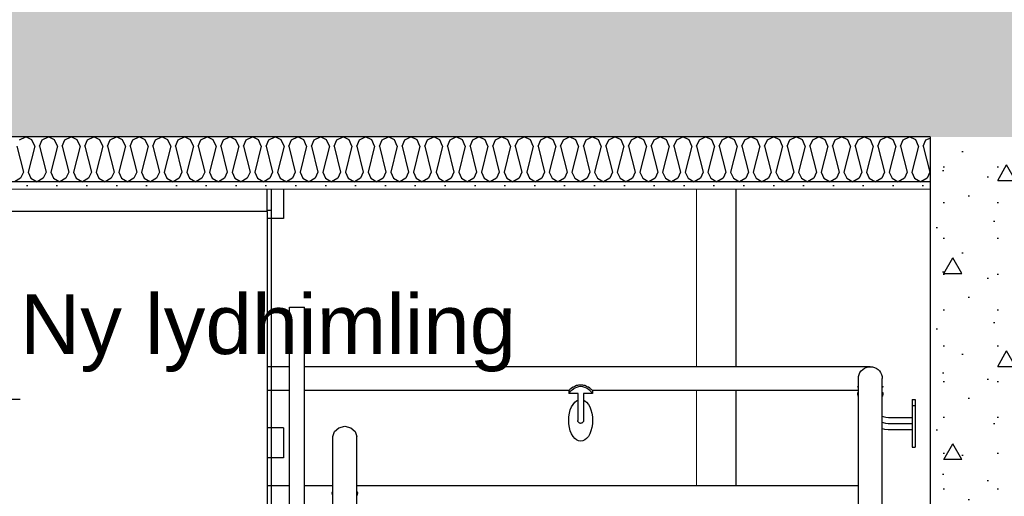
# Model space of a CAD drawing. Header units: millimetres. Extents: x -8544 to 51179, y -2070 to 13050.
# Tile 24 of 168: x 1963 to 3611, y 6018 to 6817. Entities that reach past the tile are written whole.
import ezdxf

# ---------------------------------------------------------------- set-up
doc = ezdxf.new("R2010")
doc.units = ezdxf.units.MM
doc.header["$LTSCALE"] = 0.5
doc.header["$MEASUREMENT"] = 0
doc.linetypes.add('PLINE', pattern=[0])
for name, color, linetype in [('0(Nye konstruksjoner)', 7, 'Continuous'), ('2411 Bærende innervegger betong', 7, 'Continuous'), ('2411 Bærende innervegger betong (Skravur)', 7, 'Continuous'), ('251- Frittbærende dekker', 7, 'Continuous'), ('251- Frittbærende dekker (Skravur)', 7, 'Continuous'), ('256- Faste himlinger og overflatebehandling (Skravur)(Nye konstruksjoner)', 7, 'Continuous'), ('256- Faste himlinger og overflatebehandling(Nye konstruksjoner)', 7, 'Continuous'), ('281- Innvendige trapper(Nye konstruksjoner)', 7, 'Continuous'), ('287- Andre rekkverk_ håndlister og fendere(Nye konstruksjoner)', 7, 'Continuous'), ('832- Tekst bygning(Nye konstruksjoner)', 7, 'Continuous')]:
    doc.layers.add(name, color=color, linetype=linetype)
doc.layers.add('234- Vinduer_ dører_ porter(Nye konstruksjoner)', color=7, linetype='Continuous', lineweight=0)
doc.layers.add('236- Innvendig kledning og overflate(Nye konstruksjoner)', color=7, linetype='Continuous', lineweight=0)
doc.styles.add('GENERATED_STYLE_2', font='arial.ttf')
doc.dimstyles.new('GENERATED_STYLE__2', dxfattribs={"dimtxt": 0.18, "dimasz": 182.4, "dimexe": 0.18, "dimexo": 0.0625, "dimgap": 0, "dimtad": 0, "dimtih": 1, "dimtoh": 1, "dimdec": 4, "dimzin": 0, "dimdsep": 46, "dimcen": 0.09, "dimadec": 0, "dimazin": 0, "dimtfac": 1, "dimtdec": 4, "dimtmove": 0, "dimatfit": 3, "dimldrblk": 'ARROWHEAD_5', "dimfxl": 1, "dimtolj": 1, "dimtzin": 0, "dimarcsym": 0})
pattern_1 = [(0, (0, 0), (0, 311.769), [30, -150]), (0, (90, 155.9), (0, 311.769), [30, -150]), (60, (0, 0), (-270, 155.8846), [30, -150]), (60, (180, 0), (-270, 155.8846), [30, -150]), (120, (30, 0), (270, 155.8846), [30, -150]), (120, (210, 0), (270, 155.8846), [30, -150]), (0, (0, 30), (0, 60), [0, -60, 0, -90]), (45, (30, 30), (-42.4264, 42.4264), [0, -45, 0, -75])]

# ---------------------------------------------------------------- blocks, each defined once
blk = doc.blocks.new('*X78')
at = {"layer": '256- Faste himlinger og overflatebehandling (Skravur)(Nye konstruksjoner)', "linetype": 'PLINE'}
for p, q in [((1962.5, 6615.1), (1972.9, 6620)), ((1983.2, 6615.1), (1972.9, 6620)), ((1987.8, 6604.9), (1983.2, 6615.1)), ((1995.8, 6604.9), (2000.4, 6615.1)), ((2000.4, 6615.1), (2010.8, 6620)), ((2021.2, 6615.1), (2010.8, 6620)), ((2025.8, 6604.9), (2021.2, 6615.1)), ((2033.7, 6604.9), (2038.4, 6615.1)), ((2038.4, 6615.1), (2048.7, 6620)), ((2059.1, 6615.1), (2048.7, 6620)), ((2063.7, 6604.9), (2059.1, 6615.1)), ((2071.7, 6604.9), (2076.3, 6615.1)), ((2076.3, 6615.1), (2086.7, 6620)), ((2097, 6615.1), (2086.7, 6620)), ((2101.7, 6604.9), (2097, 6615.1)), ((2109.6, 6604.9), (2114.3, 6615.1)), ((2114.3, 6615.1), (2124.6, 6620)), ((2135, 6615.1), (2124.6, 6620)), ((2139.6, 6604.9), (2135, 6615.1)), ((2147.6, 6604.9), (2152.2, 6615.1)), ((2152.2, 6615.1), (2162.6, 6620)), ((2172.9, 6615.1), (2162.6, 6620)), ((2177.5, 6604.9), (2172.9, 6615.1)), ((2185.5, 6604.9), (2190.1, 6615.1)), ((2190.1, 6615.1), (2200.5, 6620)), ((2210.9, 6615.1), (2200.5, 6620)), ((2215.5, 6604.9), (2210.9, 6615.1)), ((2223.4, 6604.9), (2228.1, 6615.1)), ((2228.1, 6615.1), (2238.4, 6620)), ((2248.8, 6615.1), (2238.4, 6620)), ((2253.4, 6604.9), (2248.8, 6615.1)), ((2261.4, 6604.9), (2266, 6615.1)), ((2266, 6615.1), (2276.4, 6620)), ((2286.7, 6615.1), (2276.4, 6620)), ((2291.4, 6604.9), (2286.7, 6615.1)), ((2299.3, 6604.9), (2303.9, 6615.1)), ((2303.9, 6615.1), (2314.3, 6620)), ((2324.7, 6615.1), (2314.3, 6620)), ((2329.3, 6604.9), (2324.7, 6615.1)), ((2337.3, 6604.9), (2341.9, 6615.1)), ((2341.9, 6615.1), (2352.2, 6620)), ((2362.6, 6615.1), (2352.2, 6620)), ((2367.2, 6604.9), (2362.6, 6615.1)), ((2375.2, 6604.9), (2379.8, 6615.1)), ((2379.8, 6615.1), (2390.2, 6620)), ((2400.5, 6615.1), (2390.2, 6620)), ((2405.2, 6604.9), (2400.5, 6615.1)), ((2413.1, 6604.9), (2417.8, 6615.1)), ((2417.8, 6615.1), (2428.1, 6620)), ((2438.5, 6615.1), (2428.1, 6620)), ((2443.1, 6604.9), (2438.5, 6615.1)), ((2451.1, 6604.9), (2455.7, 6615.1)), ((2455.7, 6615.1), (2466.1, 6620)), ((2476.4, 6615.1), (2466.1, 6620)), ((2481.1, 6604.9), (2476.4, 6615.1)), ((2489, 6604.9), (2493.6, 6615.1)), ((2493.6, 6615.1), (2504, 6620)), ((2514.4, 6615.1), (2504, 6620)), ((2519, 6604.9), (2514.4, 6615.1)), ((2527, 6604.9), (2531.6, 6615.1)), ((2531.6, 6615.1), (2541.9, 6620)), ((2552.3, 6615.1), (2541.9, 6620)), ((2556.9, 6604.9), (2552.3, 6615.1)), ((2564.9, 6604.9), (2569.5, 6615.1)), ((2569.5, 6615.1), (2579.9, 6620)), ((2590.2, 6615.1), (2579.9, 6620)), ((2594.9, 6604.9), (2590.2, 6615.1)), ((2602.8, 6604.9), (2607.5, 6615.1)), ((2607.5, 6615.1), (2617.8, 6620)), ((2628.2, 6615.1), (2617.8, 6620)), ((2632.8, 6604.9), (2628.2, 6615.1)), ((2640.8, 6604.9), (2645.4, 6615.1)), ((2645.4, 6615.1), (2655.8, 6620)), ((2666.1, 6615.1), (2655.8, 6620)), ((2670.7, 6604.9), (2666.1, 6615.1)), ((2678.7, 6604.9), (2683.3, 6615.1)), ((2683.3, 6615.1), (2693.7, 6620)), ((2704.1, 6615.1), (2693.7, 6620)), ((2708.7, 6604.9), (2704.1, 6615.1)), ((2716.7, 6604.9), (2721.3, 6615.1)), ((2721.3, 6615.1), (2731.6, 6620)), ((2742, 6615.1), (2731.6, 6620)), ((2746.6, 6604.9), (2742, 6615.1)), ((2754.6, 6604.9), (2759.2, 6615.1)), ((2759.2, 6615.1), (2769.6, 6620)), ((2779.9, 6615.1), (2769.6, 6620)), ((2784.6, 6604.9), (2779.9, 6615.1)), ((2792.5, 6604.9), (2797.2, 6615.1)), ((2797.2, 6615.1), (2807.5, 6620)), ((2817.9, 6615.1), (2807.5, 6620)), ((2822.5, 6604.9), (2817.9, 6615.1)), ((2830.5, 6604.9), (2835.1, 6615.1)), ((2835.1, 6615.1), (2845.5, 6620)), ((2855.8, 6615.1), (2845.5, 6620)), ((2860.4, 6604.9), (2855.8, 6615.1)), ((2868.4, 6604.9), (2873, 6615.1)), ((2873, 6615.1), (2883.4, 6620)), ((2893.8, 6615.1), (2883.4, 6620)), ((2898.4, 6604.9), (2893.8, 6615.1)), ((2906.4, 6604.9), (2911, 6615.1)), ((2911, 6615.1), (2921.3, 6620)), ((2931.7, 6615.1), (2921.3, 6620)), ((2936.3, 6604.9), (2931.7, 6615.1)), ((2944.3, 6604.9), (2948.9, 6615.1)), ((2948.9, 6615.1), (2959.3, 6620)), ((2969.6, 6615.1), (2959.3, 6620)), ((2974.3, 6604.9), (2969.6, 6615.1)), ((2982.2, 6604.9), (2986.9, 6615.1)), ((2986.9, 6615.1), (2997.2, 6620)), ((3007.6, 6615.1), (2997.2, 6620)), ((3012.2, 6604.9), (3007.6, 6615.1)), ((3020.2, 6604.9), (3024.8, 6615.1)), ((3024.8, 6615.1), (3035.2, 6620)), ((3045.5, 6615.1), (3035.2, 6620)), ((3050.1, 6604.9), (3045.5, 6615.1)), ((3058.1, 6604.9), (3062.7, 6615.1)), ((3062.7, 6615.1), (3073.1, 6620)), ((3083.5, 6615.1), (3073.1, 6620)), ((3088.1, 6604.9), (3083.5, 6615.1)), ((3096.1, 6604.9), (3100.7, 6615.1)), ((3100.7, 6615.1), (3111, 6620)), ((3121.4, 6615.1), (3111, 6620)), ((3126, 6604.9), (3121.4, 6615.1)), ((3134, 6604.9), (3138.6, 6615.1)), ((3138.6, 6615.1), (3149, 6620)), ((3159.3, 6615.1), (3149, 6620)), ((3164, 6604.9), (3159.3, 6615.1)), ((3171.9, 6604.9), (3176.6, 6615.1)), ((3176.6, 6615.1), (3186.9, 6620)), ((3197.3, 6615.1), (3186.9, 6620)), ((3201.9, 6604.9), (3197.3, 6615.1)), ((3209.9, 6604.9), (3214.5, 6615.1)), ((3214.5, 6615.1), (3224.9, 6620)), ((3235.2, 6615.1), (3224.9, 6620)), ((3239.8, 6604.9), (3235.2, 6615.1)), ((3247.8, 6604.9), (3252.4, 6615.1)), ((3252.4, 6615.1), (3262.8, 6620)), ((3273.2, 6615.1), (3262.8, 6620)), ((3277.8, 6604.9), (3273.2, 6615.1)), ((3285.8, 6604.9), (3290.4, 6615.1)), ((3290.4, 6615.1), (3300.7, 6620)), ((3311.1, 6615.1), (3300.7, 6620)), ((3315.7, 6604.9), (3311.1, 6615.1)), ((3323.7, 6604.9), (3328.3, 6615.1)), ((3328.3, 6615.1), (3338.7, 6620)), ((3349, 6615.1), (3338.7, 6620)), ((3353.7, 6604.9), (3349, 6615.1)), ((3361.6, 6604.9), (3366.3, 6615.1)), ((3366.3, 6615.1), (3376.6, 6620)), ((3387, 6615.1), (3376.6, 6620)), ((3391.6, 6604.9), (3387, 6615.1)), ((3399.6, 6604.9), (3404.2, 6615.1)), ((3404.2, 6615.1), (3414.6, 6620)), ((3424.9, 6615.1), (3414.6, 6620)), ((3429.5, 6604.9), (3424.9, 6615.1)), ((3437.5, 6604.9), (3442.1, 6615.1)), ((3442.1, 6615.1), (3452.5, 6620)), ((3462.9, 6615.1), (3452.5, 6620)), ((3467.5, 6604.9), (3462.9, 6615.1)), ((3475.4, 6604.9), (3480.1, 6615.1)), ((3480.1, 6615.1), (3486.9, 6618.3)), ((1957.9, 6604.9), (1968.9, 6560.9)), ((1987.8, 6604.9), (1976.8, 6560.9)), ((1995.8, 6604.9), (2006.8, 6560.9)), ((2025.8, 6604.9), (2014.8, 6560.9)), ((2033.7, 6604.9), (2044.7, 6560.9)), ((2063.7, 6604.9), (2052.7, 6560.9)), ((2071.7, 6604.9), (2082.7, 6560.9)), ((2101.7, 6604.9), (2090.7, 6560.9)), ((2109.6, 6604.9), (2120.6, 6560.9)), ((2139.6, 6604.9), (2128.6, 6560.9)), ((2147.6, 6604.9), (2158.6, 6560.9)), ((2177.5, 6604.9), (2166.5, 6560.9)), ((2185.5, 6604.9), (2196.5, 6560.9)), ((2215.5, 6604.9), (2204.5, 6560.9)), ((2223.4, 6604.9), (2234.4, 6560.9)), ((2253.4, 6604.9), (2242.4, 6560.9)), ((2261.4, 6604.9), (2272.4, 6560.9)), ((2291.4, 6604.9), (2280.4, 6560.9)), ((2299.3, 6604.9), (2310.3, 6560.9)), ((2329.3, 6604.9), (2318.3, 6560.9)), ((2337.3, 6604.9), (2348.3, 6560.9)), ((2367.2, 6604.9), (2356.2, 6560.9)), ((2375.2, 6604.9), (2386.2, 6560.9)), ((2405.2, 6604.9), (2394.2, 6560.9)), ((2413.1, 6604.9), (2424.1, 6560.9)), ((2443.1, 6604.9), (2432.1, 6560.9)), ((2451.1, 6604.9), (2462.1, 6560.9)), ((2481.1, 6604.9), (2470.1, 6560.9)), ((2489, 6604.9), (2500, 6560.9)), ((2519, 6604.9), (2508, 6560.9)), ((2527, 6604.9), (2538, 6560.9)), ((2556.9, 6604.9), (2545.9, 6560.9)), ((2564.9, 6604.9), (2575.9, 6560.9)), ((2594.9, 6604.9), (2583.9, 6560.9)), ((2602.8, 6604.9), (2613.8, 6560.9)), ((2632.8, 6604.9), (2621.8, 6560.9)), ((2640.8, 6604.9), (2651.8, 6560.9)), ((2670.7, 6604.9), (2659.7, 6560.9)), ((2678.7, 6604.9), (2689.7, 6560.9)), ((2708.7, 6604.9), (2697.7, 6560.9)), ((2716.7, 6604.9), (2727.7, 6560.9)), ((2746.6, 6604.9), (2735.6, 6560.9)), ((2754.6, 6604.9), (2765.6, 6560.9)), ((2784.6, 6604.9), (2773.6, 6560.9)), ((2792.5, 6604.9), (2803.5, 6560.9)), ((2822.5, 6604.9), (2811.5, 6560.9)), ((2830.5, 6604.9), (2841.5, 6560.9)), ((2860.4, 6604.9), (2849.4, 6560.9)), ((2868.4, 6604.9), (2879.4, 6560.9)), ((2898.4, 6604.9), (2887.4, 6560.9)), ((2906.4, 6604.9), (2917.4, 6560.9)), ((2936.3, 6604.9), (2925.3, 6560.9)), ((2944.3, 6604.9), (2955.3, 6560.9)), ((2974.3, 6604.9), (2963.3, 6560.9)), ((2982.2, 6604.9), (2993.2, 6560.9)), ((3012.2, 6604.9), (3001.2, 6560.9)), ((3020.2, 6604.9), (3031.2, 6560.9)), ((3050.1, 6604.9), (3039.1, 6560.9)), ((3058.1, 6604.9), (3069.1, 6560.9)), ((3088.1, 6604.9), (3077.1, 6560.9)), ((3096.1, 6604.9), (3107.1, 6560.9)), ((3126, 6604.9), (3115, 6560.9)), ((3134, 6604.9), (3145, 6560.9)), ((3164, 6604.9), (3153, 6560.9)), ((3171.9, 6604.9), (3182.9, 6560.9)), ((3201.9, 6604.9), (3190.9, 6560.9)), ((3209.9, 6604.9), (3220.9, 6560.9)), ((3239.8, 6604.9), (3228.8, 6560.9)), ((3247.8, 6604.9), (3258.8, 6560.9)), ((3277.8, 6604.9), (3266.8, 6560.9)), ((3285.8, 6604.9), (3296.7, 6560.9)), ((3315.7, 6604.9), (3304.7, 6560.9)), ((3323.7, 6604.9), (3334.7, 6560.9)), ((3353.7, 6604.9), (3342.7, 6560.9)), ((3361.6, 6604.9), (3372.6, 6560.9)), ((3391.6, 6604.9), (3380.6, 6560.9)), ((3399.6, 6604.9), (3410.6, 6560.9)), ((3429.5, 6604.9), (3418.5, 6560.9)), ((3437.5, 6604.9), (3448.5, 6560.9)), ((3467.5, 6604.9), (3456.5, 6560.9)), ((3475.4, 6604.9), (3486.4, 6560.9)), ((1964.2, 6550.8), (1953.9, 6545)), ((1968.9, 6560.9), (1964.2, 6550.8)), ((1976.8, 6560.9), (1981.5, 6550.8)), ((1981.5, 6550.8), (1991.8, 6545)), ((2002.2, 6550.8), (1991.8, 6545)), ((2006.8, 6560.9), (2002.2, 6550.8)), ((2014.8, 6560.9), (2019.4, 6550.8)), ((2019.4, 6550.8), (2029.8, 6545)), ((2040.1, 6550.8), (2029.8, 6545)), ((2044.7, 6560.9), (2040.1, 6550.8)), ((2052.7, 6560.9), (2057.3, 6550.8)), ((2057.3, 6550.8), (2067.7, 6545)), ((2078.1, 6550.8), (2067.7, 6545)), ((2082.7, 6560.9), (2078.1, 6550.8)), ((2090.7, 6560.9), (2095.3, 6550.8)), ((2095.3, 6550.8), (2105.6, 6545)), ((2116, 6550.8), (2105.6, 6545)), ((2120.6, 6560.9), (2116, 6550.8)), ((2128.6, 6560.9), (2133.2, 6550.8)), ((2133.2, 6550.8), (2143.6, 6545)), ((2153.9, 6550.8), (2143.6, 6545)), ((2158.6, 6560.9), (2153.9, 6550.8)), ((2166.5, 6560.9), (2171.2, 6550.8)), ((2171.2, 6550.8), (2181.5, 6545)), ((2191.9, 6550.8), (2181.5, 6545)), ((2196.5, 6560.9), (2191.9, 6550.8)), ((2204.5, 6560.9), (2209.1, 6550.8)), ((2209.1, 6550.8), (2219.5, 6545)), ((2229.8, 6550.8), (2219.5, 6545)), ((2234.4, 6560.9), (2229.8, 6550.8)), ((2242.4, 6560.9), (2247, 6550.8)), ((2247, 6550.8), (2257.4, 6545)), ((2267.8, 6550.8), (2257.4, 6545)), ((2272.4, 6560.9), (2267.8, 6550.8)), ((2280.4, 6560.9), (2285, 6550.8)), ((2285, 6550.8), (2295.3, 6545)), ((2305.7, 6550.8), (2295.3, 6545)), ((2310.3, 6560.9), (2305.7, 6550.8)), ((2318.3, 6560.9), (2322.9, 6550.8)), ((2322.9, 6550.8), (2333.3, 6545)), ((2343.6, 6550.8), (2333.3, 6545)), ((2348.3, 6560.9), (2343.6, 6550.8)), ((2356.2, 6560.9), (2360.9, 6550.8)), ((2360.9, 6550.8), (2371.2, 6545)), ((2381.6, 6550.8), (2371.2, 6545)), ((2386.2, 6560.9), (2381.6, 6550.8)), ((2394.2, 6560.9), (2398.8, 6550.8)), ((2398.8, 6550.8), (2409.2, 6545)), ((2419.5, 6550.8), (2409.2, 6545)), ((2424.1, 6560.9), (2419.5, 6550.8)), ((2432.1, 6560.9), (2436.7, 6550.8)), ((2436.7, 6550.8), (2447.1, 6545)), ((2457.5, 6550.8), (2447.1, 6545)), ((2462.1, 6560.9), (2457.5, 6550.8)), ((2470.1, 6560.9), (2474.7, 6550.8)), ((2474.7, 6550.8), (2485, 6545)), ((2495.4, 6550.8), (2485, 6545)), ((2500, 6560.9), (2495.4, 6550.8)), ((2508, 6560.9), (2512.6, 6550.8)), ((2512.6, 6550.8), (2523, 6545)), ((2533.3, 6550.8), (2523, 6545)), ((2538, 6560.9), (2533.3, 6550.8)), ((2545.9, 6560.9), (2550.6, 6550.8)), ((2550.6, 6550.8), (2560.9, 6545)), ((2571.3, 6550.8), (2560.9, 6545)), ((2575.9, 6560.9), (2571.3, 6550.8)), ((2583.9, 6560.9), (2588.5, 6550.8)), ((2588.5, 6550.8), (2598.9, 6545)), ((2609.2, 6550.8), (2598.9, 6545)), ((2613.8, 6560.9), (2609.2, 6550.8)), ((2621.8, 6560.9), (2626.4, 6550.8)), ((2626.4, 6550.8), (2636.8, 6545)), ((2647.2, 6550.8), (2636.8, 6545)), ((2651.8, 6560.9), (2647.2, 6550.8)), ((2659.7, 6560.9), (2664.4, 6550.8)), ((2664.4, 6550.8), (2674.7, 6545)), ((2685.1, 6550.8), (2674.7, 6545)), ((2689.7, 6560.9), (2685.1, 6550.8)), ((2697.7, 6560.9), (2702.3, 6550.8)), ((2702.3, 6550.8), (2712.7, 6545)), ((2723, 6550.8), (2712.7, 6545)), ((2727.7, 6560.9), (2723, 6550.8)), ((2735.6, 6560.9), (2740.3, 6550.8)), ((2740.3, 6550.8), (2750.6, 6545)), ((2761, 6550.8), (2750.6, 6545)), ((2765.6, 6560.9), (2761, 6550.8)), ((2773.6, 6560.9), (2778.2, 6550.8)), ((2778.2, 6550.8), (2788.6, 6545)), ((2798.9, 6550.8), (2788.6, 6545)), ((2803.5, 6560.9), (2798.9, 6550.8)), ((2811.5, 6560.9), (2816.1, 6550.8)), ((2816.1, 6550.8), (2826.5, 6545)), ((2836.9, 6550.8), (2826.5, 6545)), ((2841.5, 6560.9), (2836.9, 6550.8)), ((2849.4, 6560.9), (2854.1, 6550.8)), ((2854.1, 6550.8), (2864.4, 6545)), ((2874.8, 6550.8), (2864.4, 6545)), ((2879.4, 6560.9), (2874.8, 6550.8)), ((2887.4, 6560.9), (2892, 6550.8)), ((2892, 6550.8), (2902.4, 6545)), ((2912.7, 6550.8), (2902.4, 6545)), ((2917.4, 6560.9), (2912.7, 6550.8)), ((2925.3, 6560.9), (2929.9, 6550.8)), ((2929.9, 6550.8), (2940.3, 6545)), ((2950.7, 6550.8), (2940.3, 6545)), ((2955.3, 6560.9), (2950.7, 6550.8)), ((2963.3, 6560.9), (2967.9, 6550.8)), ((2967.9, 6550.8), (2978.2, 6545)), ((2988.6, 6550.8), (2978.2, 6545)), ((2993.2, 6560.9), (2988.6, 6550.8)), ((3001.2, 6560.9), (3005.8, 6550.8)), ((3005.8, 6550.8), (3016.2, 6545)), ((3026.6, 6550.8), (3016.2, 6545)), ((3031.2, 6560.9), (3026.6, 6550.8)), ((3039.1, 6560.9), (3043.8, 6550.8)), ((3043.8, 6550.8), (3054.1, 6545)), ((3064.5, 6550.8), (3054.1, 6545)), ((3069.1, 6560.9), (3064.5, 6550.8)), ((3077.1, 6560.9), (3081.7, 6550.8)), ((3081.7, 6550.8), (3092.1, 6545)), ((3102.4, 6550.8), (3092.1, 6545)), ((3107.1, 6560.9), (3102.4, 6550.8)), ((3115, 6560.9), (3119.6, 6550.8)), ((3119.6, 6550.8), (3130, 6545)), ((3140.4, 6550.8), (3130, 6545)), ((3145, 6560.9), (3140.4, 6550.8)), ((3153, 6560.9), (3157.6, 6550.8)), ((3157.6, 6550.8), (3167.9, 6545)), ((3178.3, 6550.8), (3167.9, 6545)), ((3182.9, 6560.9), (3178.3, 6550.8)), ((3190.9, 6560.9), (3195.5, 6550.8)), ((3195.5, 6550.8), (3205.9, 6545)), ((3216.2, 6550.8), (3205.9, 6545)), ((3220.9, 6560.9), (3216.2, 6550.8)), ((3228.8, 6560.9), (3233.5, 6550.8)), ((3233.5, 6550.8), (3243.8, 6545)), ((3254.2, 6550.8), (3243.8, 6545)), ((3258.8, 6560.9), (3254.2, 6550.8)), ((3266.8, 6560.9), (3271.4, 6550.8)), ((3271.4, 6550.8), (3281.8, 6545)), ((3292.1, 6550.8), (3281.8, 6545)), ((3296.7, 6560.9), (3292.1, 6550.8)), ((3304.7, 6560.9), (3309.3, 6550.8)), ((3309.3, 6550.8), (3319.7, 6545)), ((3330.1, 6550.8), (3319.7, 6545)), ((3334.7, 6560.9), (3330.1, 6550.8)), ((3342.7, 6560.9), (3347.3, 6550.8)), ((3347.3, 6550.8), (3357.6, 6545)), ((3368, 6550.8), (3357.6, 6545)), ((3372.6, 6560.9), (3368, 6550.8)), ((3380.6, 6560.9), (3385.2, 6550.8)), ((3385.2, 6550.8), (3395.6, 6545)), ((3405.9, 6550.8), (3395.6, 6545)), ((3410.6, 6560.9), (3405.9, 6550.8)), ((3418.5, 6560.9), (3423.2, 6550.8)), ((3423.2, 6550.8), (3433.5, 6545)), ((3443.9, 6550.8), (3433.5, 6545)), ((3448.5, 6560.9), (3443.9, 6550.8)), ((3456.5, 6560.9), (3461.1, 6550.8)), ((3461.1, 6550.8), (3471.5, 6545)), ((3481.8, 6550.8), (3471.5, 6545)), ((3486.4, 6560.9), (3481.8, 6550.8))]:
    blk.add_line(p, q, dxfattribs=at)
blk = doc.blocks.new('ARROWHEAD_5')
at = {"linetype": 'Continuous'}
blk.add_hatch(color=256, dxfattribs=at).paths.add_polyline_path([(-1, 0.2679), (0, 0), (-1, -0.2679)])
blk.add_line((0, 0), (-1, 0), dxfattribs=at)

msp = doc.modelspace()

# ---------------------------------------------------------------- hatches: boundary and pattern name
at = {"layer": '2411 Bærende innervegger betong (Skravur)', "linetype": 'Continuous'}
h = msp.add_hatch(dxfattribs=at)
h.set_pattern_fill('Betong_strukturell', color=256, style=0, pattern_type=2)
h.set_pattern_definition(pattern_1)
h.paths.add_polyline_path([(3486.9, 3820), (3686.9, 3820), (3686.9, 6620), (3486.9, 6620)])
at = {"layer": '251- Frittbærende dekker (Skravur)', "linetype": 'Continuous'}
h = msp.add_hatch(dxfattribs=at)
h.set_pattern_fill('Betong_strukturell', color=256, style=0, pattern_type=2)
h.set_pattern_definition(pattern_1)
h.paths.add_polyline_path([(-688.1, 6850), (-688.1, 6620), (12116.9, 6620), (12116.9, 6850)])
at = {"layer": '256- Faste himlinger og overflatebehandling (Skravur)(Nye konstruksjoner)', "linetype": 'Continuous'}
h = msp.add_hatch(dxfattribs=at)
h.set_pattern_fill('Gips', color=256, style=0, pattern_type=2)
h.set_pattern_definition([(0, (0, 0), (0, 86.6025), [0, -50]), (0, (25, 43.3), (0, 86.6025), [0, -50])])
h.paths.add_polyline_path([(1316.9, 6532.5), (3486.9, 6532.5), (3486.9, 6545), (1316.9, 6545)])

# ---------------------------------------------------------------- linework, layer by layer
at = {"layer": '0(Nye konstruksjoner)', "linetype": 'PLINE'}
for p, q in [((3161.9, 6532.5), (3161.9, 6235)), ((3161.9, 6195), (3161.9, 6035))]:
    msp.add_line(p, q, dxfattribs=at)
at = {"layer": '234- Vinduer_ dører_ porter(Nye konstruksjoner)', "linetype": 'PLINE'}
for p, q in [((3095.9, 6235), (3095.9, 6532.5)), ((3095.9, 6035), (3095.9, 6195))]:
    msp.add_line(p, q, dxfattribs=at)
at = {"layer": '236- Innvendig kledning og overflate(Nye konstruksjoner)', "linetype": 'PLINE'}
msp.add_line((3486.9, 6532.5), (1316.9, 6532.5), dxfattribs=at)
at = {"layer": '2411 Bærende innervegger betong', "linetype": 'PLINE'}
msp.add_line((3486.9, 6532.5), (3486.9, 3820), dxfattribs=at)
at = {"layer": '2411 Bærende innervegger betong', "linetype": 'PLINE', "flags": 128}
msp.add_lwpolyline([(3486.9, 6620), (3486.9, 6545), (3486.9, 6532.5)], dxfattribs=at)
at = {"layer": '251- Frittbærende dekker', "linetype": 'PLINE'}
msp.add_line((3486.9, 6620), (1316.9, 6620), dxfattribs=at)
at = {"layer": '256- Faste himlinger og overflatebehandling(Nye konstruksjoner)', "linetype": 'PLINE'}
msp.add_line((3486.9, 6545), (1316.9, 6545), dxfattribs=at)
at = {"layer": '281- Innvendige trapper(Nye konstruksjoner)', "linetype": 'PLINE'}
for p, q in [((2376.9, 6495), (2376.9, 6532.5)), ((2376.9, 6495), (1316.9, 6495)), ((2376.9, 6495), (2376.9, 6440.6)), ((2376.9, 6440.6), (2376.9, 6384.4)), ((2376.9, 6384.4), (2376.9, 6328.3)), ((2376.9, 6328.3), (2376.9, 6272.2)), ((2376.9, 6272.2), (2376.9, 6216.1)), ((2376.9, 6216.1), (2376.9, 6160)), ((2376.9, 6160), (2376.9, 6103.9)), ((2376.9, 6103.9), (2376.9, 6047.8)), ((2376.9, 6047.8), (2376.9, 5991.7))]:
    msp.add_line(p, q, dxfattribs=at)
at = {"layer": '287- Andre rekkverk_ håndlister og fendere(Nye konstruksjoner)', "linetype": 'PLINE'}
for p, q in [((2384.4, 6497.1), (2384.4, 6532.5)), ((2404.4, 6532.5), (2404.4, 6532)), ((2404.4, 6532), (2404.4, 6530.2)), ((2404.4, 6530.2), (2404.4, 6527.7)), ((2404.4, 6527.7), (2404.4, 6524.6)), ((2404.4, 6524.6), (2404.4, 6517.1)), ((2404.4, 6517.1), (2404.4, 6512.9)), ((2404.4, 6512.9), (2404.4, 6508.6)), ((2376.9, 6497.1), (2384.4, 6497.1)), ((2384.4, 5829.6), (2384.4, 6497.1)), ((2404.4, 6508.6), (2404.4, 6504.2)), ((2404.4, 6504.2), (2404.4, 6500)), ((2404.4, 6500), (2404.4, 6496.1)), ((2404.4, 6496.1), (2404.4, 6492.5)), ((2404.4, 6483.5), (2376.9, 6483.5)), ((2404.4, 6492.5), (2404.4, 6489.4)), ((2404.4, 6489.4), (2404.4, 6486.9)), ((2404.4, 6486.9), (2404.4, 6485)), ((2404.4, 6485), (2404.4, 6483.9)), ((2404.4, 6483.9), (2404.4, 6483.5)), ((2414.4, 6335), (2439.4, 6335)), ((2414.4, 4988.3), (2414.4, 6335)), ((2439.4, 4988.3), (2439.4, 6335)), ((2414.4, 6235), (2376.9, 6235)), ((3386.9, 6235), (2439.4, 6235)), ((3374.1, 6230.3), (3376.9, 6232.3)), ((3376.9, 6232.3), (3380.1, 6233.8)), ((3380.1, 6233.8), (3383.5, 6234.7)), ((3383.5, 6234.7), (3386.9, 6235)), ((3386.9, 6235), (3390.4, 6234.7)), ((3390.4, 6234.7), (3393.8, 6233.8)), ((3393.8, 6233.8), (3396.9, 6232.3)), ((3396.9, 6232.3), (3399.8, 6230.3)), ((3366.9, 6215), (3367.2, 6218.5)), ((3367.2, 6218.5), (3368.1, 6221.8)), ((3368.1, 6221.8), (3369.6, 6225)), ((3369.6, 6225), (3371.6, 6227.9)), ((3371.6, 6227.9), (3374.1, 6230.3)), ((3399.8, 6230.3), (3402.2, 6227.9)), ((3402.2, 6227.9), (3404.2, 6225)), ((3404.2, 6225), (3405.7, 6221.8)), ((3405.7, 6221.8), (3406.6, 6218.5)), ((3406.6, 6218.5), (3406.9, 6215)), ((2886.6, 6199), (2886.2, 6198.6)), ((2889.1, 6200.6), (2886.6, 6199)), ((2889.6, 6200.8), (2889.1, 6200.6)), ((2891.9, 6202), (2889.6, 6200.8)), ((2891.9, 6198.8), (2889.6, 6197.3)), ((2895.1, 6203.2), (2891.9, 6202)), ((2895.1, 6200.2), (2891.9, 6198.8)), ((2896.6, 6203.5), (2895.1, 6203.2)), ((2896.6, 6200.6), (2895.1, 6200.2)), ((2898.5, 6203.9), (2896.6, 6203.5)), ((2898.5, 6201.1), (2896.6, 6200.6)), ((2901.9, 6204.2), (2898.5, 6203.9)), ((2901.9, 6201.5), (2898.5, 6201.1)), ((2905.4, 6203.9), (2901.9, 6204.2)), ((2905.4, 6201.1), (2901.9, 6201.5)), ((2907.3, 6203.5), (2905.4, 6203.9)), ((2907.3, 6200.6), (2905.4, 6201.1)), ((2908.8, 6203.2), (2907.3, 6203.5)), ((2908.8, 6200.2), (2907.3, 6200.6)), ((2911.9, 6202), (2908.8, 6203.2)), ((2911.9, 6198.8), (2908.8, 6200.2)), ((2914.2, 6200.8), (2911.9, 6202)), ((2914.2, 6197.3), (2911.9, 6198.8)), ((2914.8, 6200.6), (2914.2, 6200.8)), ((2917.2, 6199), (2914.8, 6200.6)), ((2917.7, 6198.6), (2917.2, 6199)), ((3366.9, 6202.2), (3365.9, 6201.5)), ((3366.1, 6201.1), (3365.9, 6201.5)), ((3366.4, 6200.6), (3366.1, 6201.1)), ((3366.7, 6200.2), (3366.4, 6200.6)), ((3366.9, 6199.9), (3366.7, 6200.2)), ((3366.9, 4702.7), (3366.9, 6215)), ((3406.9, 4702.7), (3406.9, 6215)), ((3406.9, 6202.2), (3408, 6201.5)), ((3407.2, 6200.2), (3406.9, 6199.9)), ((3407.5, 6200.6), (3407.2, 6200.2)), ((3407.8, 6201.1), (3407.5, 6200.6)), ((3408, 6201.5), (3407.8, 6201.1)), ((2414.4, 6195), (2376.9, 6195)), ((2881.9, 6195), (2439.4, 6195)), ((2882.1, 6195), (2881.9, 6195)), ((2881.9, 6195), (2881.9, 6190)), ((2882.1, 6190), (2881.9, 6190)), ((2882.2, 6195.3), (2882.1, 6195)), ((2882.2, 6190.4), (2882.1, 6190)), ((2897.5, 6190), (2882.1, 6190)), ((2882.7, 6195.6), (2882.2, 6195.3)), ((2882.7, 6190.8), (2882.2, 6190.4)), ((2883.1, 6196.2), (2882.7, 6195.6)), ((2883.1, 6191.4), (2882.7, 6190.8)), ((2884, 6196.8), (2883.1, 6196.2)), ((2884, 6192.3), (2883.1, 6191.4)), ((2884.6, 6197.4), (2884, 6196.8)), ((2884.6, 6193.1), (2884, 6192.3)), ((2886.2, 6198.6), (2884.6, 6197.4)), ((2886.2, 6194.4), (2884.6, 6193.1)), ((2886.6, 6195), (2886.2, 6194.4)), ((2889.1, 6196.9), (2886.6, 6195)), ((2889.6, 6197.3), (2889.1, 6196.9)), ((2896.9, 6190), (2896.9, 6175)), ((2921.8, 6190), (2906.4, 6190)), ((2906.9, 6190), (2906.9, 6175)), ((2914.8, 6196.9), (2914.2, 6197.3)), ((2917.2, 6195), (2914.8, 6196.9)), ((2917.7, 6194.4), (2917.2, 6195)), ((2919.2, 6197.4), (2917.7, 6198.6)), ((2919.2, 6193.1), (2917.7, 6194.4)), ((2919.8, 6196.8), (2919.2, 6197.4)), ((2919.8, 6192.3), (2919.2, 6193.1)), ((2920.7, 6196.2), (2919.8, 6196.8)), ((2920.7, 6191.4), (2919.8, 6192.3)), ((2921.2, 6195.6), (2920.7, 6196.2)), ((2921.2, 6190.8), (2920.7, 6191.4)), ((2921.6, 6195.3), (2921.2, 6195.6)), ((2921.6, 6190.4), (2921.2, 6190.8)), ((2921.8, 6195), (2921.6, 6195.3)), ((2921.8, 6190), (2921.6, 6190.4)), ((2921.9, 6195), (2921.8, 6195)), ((2921.9, 6190), (2921.8, 6190)), ((2921.9, 6195), (2921.9, 6190)), ((3366.9, 6195), (2921.9, 6195)), ((3365.9, 6189.9), (3366.1, 6191.3)), ((3366.1, 6187.8), (3365.9, 6189.9)), ((3366.1, 6191.3), (3366.4, 6191.8)), ((3366.4, 6186.4), (3366.1, 6187.8)), ((3366.4, 6191.8), (3366.7, 6192.2)), ((3366.7, 6185.4), (3366.4, 6186.4)), ((3366.9, 6192.4), (3366.7, 6192.2)), ((3366.9, 6184.8), (3366.7, 6185.4)), ((3406.9, 6192.4), (3407.2, 6192.2)), ((3407.2, 6185.4), (3406.9, 6184.8)), ((3407.2, 6192.2), (3407.5, 6191.8)), ((3407.5, 6186.4), (3407.2, 6185.4)), ((3407.5, 6191.8), (3407.8, 6191.3)), ((3407.8, 6187.8), (3407.5, 6186.4)), ((3407.8, 6191.3), (3408, 6189.9)), ((3408, 6189.9), (3407.8, 6187.8)), ((2884.6, 6162.5), (2886.6, 6167.5)), ((2886.6, 6167.5), (2889.1, 6171.8)), ((2889.1, 6171.8), (2891.9, 6175.3)), ((2891.9, 6175.3), (2895.1, 6177.9)), ((2895.1, 6177.9), (2896.9, 6178.8)), ((2896.9, 6175), (2896.9, 6169.8)), ((2896.9, 6169.8), (2896.9, 6164.7)), ((2906.9, 6178.8), (2908.8, 6177.9)), ((2906.9, 6175), (2906.9, 6169.8)), ((2906.9, 6169.8), (2906.9, 6164.7)), ((2908.8, 6177.9), (2911.9, 6175.3)), ((2911.9, 6175.3), (2914.8, 6171.8)), ((2914.8, 6171.8), (2917.2, 6167.5)), ((2917.2, 6167.5), (2919.2, 6162.5)), ((3456.9, 6180), (3456.9, 6179.5)), ((3456.9, 6180), (3461.9, 6180)), ((3456.9, 6179.5), (3456.9, 6177.9)), ((3456.9, 6177.9), (3456.9, 6175.3)), ((3456.9, 6175.3), (3456.9, 6171.8)), ((3456.9, 6171.8), (3456.9, 6169.9)), ((3456.9, 6169.9), (3456.9, 6169.4)), ((3456.9, 6169.9), (3461.9, 6169.9)), ((3456.9, 6169.4), (3456.9, 6167.8)), ((3456.9, 6167.8), (3456.9, 6165.3)), ((3461.9, 6180), (3461.9, 6179.5)), ((3461.9, 6179.5), (3461.9, 6177.9)), ((3461.9, 6177.9), (3461.9, 6175.3)), ((3461.9, 6175.3), (3461.9, 6171.8)), ((3461.9, 6171.8), (3461.9, 6169.9)), ((3461.9, 6169.9), (3461.9, 6169.4)), ((3461.9, 6169.4), (3461.9, 6167.8)), ((3461.9, 6167.8), (3461.9, 6165.3)), ((2881.9, 6145), (2882.2, 6151.1)), ((2882.2, 6151.1), (2883.1, 6157)), ((2883.1, 6157), (2884.6, 6162.5)), ((2896.9, 6164.7), (2896.9, 6160)), ((2896.9, 6160), (2896.9, 6155.7)), ((2896.9, 6155.7), (2896.9, 6152)), ((2896.9, 6152), (2896.9, 6149)), ((2906.9, 6164.7), (2906.9, 6160)), ((2906.9, 6160), (2906.9, 6155.7)), ((2906.9, 6155.7), (2906.9, 6152)), ((2906.9, 6152), (2906.9, 6149)), ((2919.2, 6162.5), (2920.7, 6157)), ((2920.7, 6157), (2921.6, 6151.1)), ((2921.6, 6151.1), (2921.9, 6145)), ((3406.9, 6152.2), (3408.4, 6151.5)), ((3408.4, 6151.5), (3412.6, 6150.4)), ((3412.6, 6150.4), (3417.1, 6150)), ((3417.1, 6150), (3456.9, 6150)), ((3456.9, 6165.3), (3456.9, 6161.8)), ((3456.9, 6161.8), (3456.9, 6157.4)), ((3456.9, 6157.4), (3456.9, 6152.4)), ((3456.9, 6152.4), (3456.9, 6146.9)), ((3461.9, 6165.3), (3461.9, 6161.8)), ((3461.9, 6161.8), (3461.9, 6157.4)), ((3461.9, 6157.4), (3461.9, 6152.4)), ((3461.9, 6152.4), (3461.9, 6146.9)), ((2489.6, 6126.4), (2496.9, 6132.7)), ((2496.9, 6132.7), (2506.9, 6135)), ((2506.9, 6135), (2516.9, 6132.7)), ((2516.9, 6132.7), (2524.2, 6126.4)), ((2882.2, 6138.9), (2881.9, 6145)), ((2883.1, 6133), (2882.2, 6138.9)), ((2884.6, 6127.5), (2883.1, 6133)), ((2896.9, 6149), (2896.9, 6146.8)), ((2896.9, 6146.8), (2896.9, 6145.5)), ((2896.9, 6145.5), (2896.9, 6145)), ((2897, 6144.1), (2896.9, 6145)), ((2897.2, 6143.3), (2897, 6144.1)), ((2897.6, 6142.5), (2897.2, 6143.3)), ((2898.1, 6141.8), (2897.6, 6142.5)), ((2898.7, 6141.2), (2898.1, 6141.8)), ((2899.4, 6140.7), (2898.7, 6141.2)), ((2900.2, 6140.3), (2899.4, 6140.7)), ((2901.1, 6140.1), (2900.2, 6140.3)), ((2901.9, 6140), (2901.1, 6140.1)), ((2902.8, 6140.1), (2901.9, 6140)), ((2903.6, 6140.3), (2902.8, 6140.1)), ((2904.4, 6140.7), (2903.6, 6140.3)), ((2905.1, 6141.2), (2904.4, 6140.7)), ((2905.8, 6141.8), (2905.1, 6141.2)), ((2906.3, 6142.5), (2905.8, 6141.8)), ((2906.6, 6143.3), (2906.3, 6142.5)), ((2906.9, 6144.1), (2906.6, 6143.3)), ((2906.9, 6149), (2906.9, 6146.8)), ((2906.9, 6146.8), (2906.9, 6145.5)), ((2906.9, 6145.5), (2906.9, 6145)), ((2906.9, 6145), (2906.9, 6144.1)), ((2920.7, 6133), (2919.2, 6127.5)), ((2921.6, 6138.9), (2920.7, 6133)), ((2921.9, 6145), (2921.6, 6138.9)), ((3406.9, 6142.2), (3408.4, 6141.5)), ((3408.4, 6141.5), (3412.6, 6140.3)), ((3412.5, 6140.4), (3416.7, 6140)), ((3412.6, 6140.3), (3417.1, 6139.9)), ((3416.7, 6140), (3456.9, 6140)), ((3417.1, 6139.9), (3456.9, 6139.9)), ((3456.9, 6146.9), (3456.9, 6141)), ((3456.9, 6141), (3456.9, 6134.9)), ((3456.9, 6134.9), (3456.9, 6128.9)), ((3461.9, 6146.9), (3461.9, 6141)), ((3461.9, 6141), (3461.9, 6134.9)), ((3461.9, 6134.9), (3461.9, 6128.9)), ((2404.4, 6132.2), (2376.9, 6132.2)), ((2404.4, 6132.2), (2404.4, 6131.8)), ((2404.4, 6131.8), (2404.4, 6130.7)), ((2404.4, 6130.7), (2404.4, 6128.9)), ((2404.4, 6128.9), (2404.4, 6126.4)), ((2404.4, 6126.4), (2404.4, 6123.3)), ((2404.4, 6123.3), (2404.4, 6115.8)), ((2486.9, 6117.7), (2489.6, 6126.4)), ((2486.9, 4771), (2486.9, 6117.7)), ((2524.2, 6126.4), (2526.9, 6117.7)), ((2526.9, 4771), (2526.9, 6117.7)), ((2886.6, 6122.5), (2884.6, 6127.5)), ((2889.1, 6118.2), (2886.6, 6122.5)), ((2891.9, 6114.7), (2889.1, 6118.2)), ((2914.8, 6118.2), (2911.9, 6114.7)), ((2917.2, 6122.5), (2914.8, 6118.2)), ((2919.2, 6127.5), (2917.2, 6122.5)), ((3406.9, 6131.5), (3410.8, 6130.5)), ((3410.8, 6130.5), (3416.7, 6129.9)), ((3416.7, 6129.9), (3456.9, 6129.9)), ((3456.9, 6128.9), (3456.9, 6123)), ((3456.9, 6123), (3456.9, 6117.4)), ((3456.9, 6117.4), (3456.9, 6112.5)), ((3461.9, 6128.9), (3461.9, 6123)), ((3461.9, 6123), (3461.9, 6117.4)), ((3461.9, 6117.4), (3461.9, 6112.5)), ((2404.4, 6115.8), (2404.4, 6111.6)), ((2404.4, 6111.6), (2404.4, 6107.3)), ((2404.4, 6107.3), (2404.4, 6102.9)), ((2404.4, 6102.9), (2404.4, 6098.7)), ((2895.1, 6112.1), (2891.9, 6114.7)), ((2898.5, 6110.5), (2895.1, 6112.1)), ((2901.9, 6110), (2898.5, 6110.5)), ((2905.4, 6110.5), (2901.9, 6110)), ((2908.8, 6112.1), (2905.4, 6110.5)), ((2911.9, 6114.7), (2908.8, 6112.1)), ((3456.9, 6112.5), (3456.9, 6108.1)), ((3456.9, 6108.1), (3456.9, 6104.6)), ((3456.9, 6104.6), (3456.9, 6102.1)), ((3456.9, 6102.1), (3456.9, 6100.5)), ((3456.9, 6100.5), (3456.9, 6099.9)), ((3456.9, 6099.9), (3461.9, 6099.9)), ((3461.9, 6112.5), (3461.9, 6108.1)), ((3461.9, 6108.1), (3461.9, 6104.6)), ((3461.9, 6104.6), (3461.9, 6102.1)), ((3461.9, 6102.1), (3461.9, 6100.5)), ((3461.9, 6100.5), (3461.9, 6099.9)), ((2404.4, 6098.7), (2404.4, 6094.8)), ((2404.4, 6094.8), (2404.4, 6091.2)), ((2404.4, 6091.2), (2404.4, 6088.1)), ((2404.4, 6088.1), (2404.4, 6085.6)), ((2404.4, 6085.6), (2404.4, 6083.7)), ((2404.4, 6083.7), (2404.4, 6082.6)), ((2404.4, 6082.2), (2376.9, 6082.2)), ((2404.4, 6082.6), (2404.4, 6082.2)), ((2414.4, 6035), (2376.9, 6035)), ((2486.9, 6035), (2439.4, 6035)), ((3366.9, 6035), (2526.9, 6035)), ((2485.9, 6023.4), (2486.9, 6025)), ((2486.9, 6018.7), (2485.9, 6023.4)), ((2526.9, 6025), (2528, 6023.4)), ((2528, 6023.4), (2526.9, 6018.7))]:
    msp.add_line(p, q, dxfattribs=at)

# ---------------------------------------------------------------- block references
at = {"layer": '256- Faste himlinger og overflatebehandling(Nye konstruksjoner)'}
msp.add_blockref('*X78', (0, 0), dxfattribs=at)

# ---------------------------------------------------------------- texts
at = {"layer": '832- Tekst bygning(Nye konstruksjoner)', "linetype": 'Continuous', "insert": (1963.2, 6226), "char_height": 100, "attachment_point": 7, "style": 'GENERATED_STYLE_2'}
msp.add_mtext('\\A1;{\\pql;\\fArial|b0|i0|c0|p0;\\W1.000000;Ny \\fArial|b0|i0|c0|p0;\\W1.000000;lydhimling}', dxfattribs=at)

# ---------------------------------------------------------------- leaders
at = {"layer": '832- Tekst bygning(Nye konstruksjoner)', "linetype": 'PLINE', "annotation_type": 0, "has_hookline": 1, "hookline_direction": 0, "text_width": 810}
msp.add_leader([(1711.9, 6574.8), (1829.4, 6226), (1780.8, 6180.6), (1963.2, 6180.6)], dimstyle='GENERATED_STYLE__2', dxfattribs=at)

doc.saveas('drawing.dxf')
